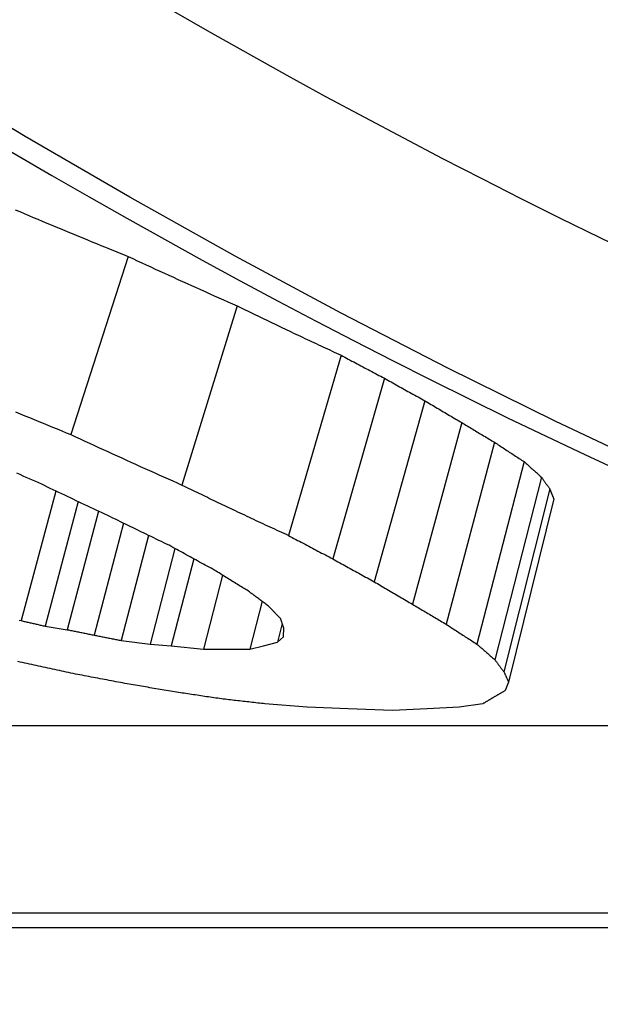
# Model space of a CAD drawing. Header units: millimetres. Extents: x 112 to 395, y 16 to 437.
# Tile 17 of 25: x 183.73 to 185.25, y 379.59 to 382.16. Entities that reach past the tile are written whole.
import ezdxf

# ---------------------------------------------------------------- set-up
doc = ezdxf.new("R2010")
doc.units = ezdxf.units.MM
doc.layers.add('Detail', color=2, linetype='Continuous')

msp = doc.modelspace()

# ---------------------------------------------------------------- linework, layer by layer
at = {"layer": 'Detail'}
for p, q in [((184.0163, 381.5421), (183.8668, 381.0766)), ((184.3006, 381.413), (184.1568, 380.9448)), ((184.5724, 381.2841), (184.4347, 380.8132)), ((184.6856, 381.2241), (184.5508, 380.7519)), ((184.791, 381.1653), (184.6591, 380.692)), ((184.8879, 381.1079), (184.7589, 380.6334)), ((184.9732, 381.0565), (184.8469, 380.5809)), ((185.0505, 381.006), (184.9269, 380.5293)), ((185.0955, 380.9657), (184.9741, 380.4881)), ((183.8275, 380.9291), (183.7372, 380.5904)), ((185.1175, 380.9347), (184.9978, 380.4565)), ((183.8854, 380.9016), (183.7992, 380.576)), ((185.1281, 380.9084), (185.0098, 380.4297)), ((183.939, 380.8765), (183.8573, 380.5668)), ((184.0044, 380.8449), (183.9278, 380.5526)), ((184.0697, 380.8132), (183.9981, 380.5386)), ((184.1385, 380.779), (184.0737, 380.5293)), ((184.1877, 380.7519), (184.1289, 380.5248)), ((184.2629, 380.7092), (184.213, 380.5155)), ((184.366, 380.641), (184.3337, 380.5155)), ((183.7992, 380.576), (183.8573, 380.5668)), ((184.4189, 380.5826), (184.4063, 380.5341)), ((184.4221, 380.548), (184.4226, 380.5714)), ((183.9981, 380.5386), (184.0737, 380.5293)), ((184.4063, 380.5341), (184.4221, 380.548)), ((184.0737, 380.5293), (184.1289, 380.5248)), ((184.1289, 380.5248), (184.213, 380.5155)), ((184.213, 380.5155), (184.2733, 380.5155)), ((184.2733, 380.5155), (184.3337, 380.5155)), ((184.3337, 380.5155), (184.37, 380.5248)), ((184.37, 380.5248), (184.4063, 380.5341)), ((185.0098, 380.4297), (185.0011, 380.4077)), ((184.4841, 380.3643), (184.3737, 380.373)), ((184.5905, 380.3601), (184.4841, 380.3643)), ((184.7063, 380.3558), (184.5905, 380.3601)), ((184.7974, 380.3601), (184.7063, 380.3558)), ((184.8805, 380.3643), (184.7974, 380.3601)), ((184.9424, 380.373), (184.8805, 380.3643)), ((176.5435, 380.3166), (186.9466, 380.3166)), ((188.6415, 379.8256), (176.4663, 379.8256)), ((176.5153, 379.7887), (188.9054, 379.7887))]:
    msp.add_line(p, q, dxfattribs=at)
at = {"layer": 'Detail', "flags": 128}
for points in [[(185.4135, 380.9783), (185.1314, 381.1118), (184.851, 381.2505), (184.5723, 381.3942), (184.2955, 381.5431), (184.0205, 381.697), (183.7474, 381.8559), (183.4763, 382.0199), (183.2073, 382.1888), (182.9404, 382.3626), (182.6757, 382.5414), (182.4132, 382.725), (182.1531, 382.9135)], [(183.7211, 381.664), (183.7331, 381.6593)], [(183.7331, 381.6593), (183.7448, 381.6543), (183.7566, 381.6494), (183.7684, 381.6444), (183.7802, 381.6395), (183.792, 381.6346), (183.8037, 381.6296), (183.8155, 381.6247), (183.8273, 381.6198), (183.8391, 381.6149), (183.8509, 381.61), (183.8627, 381.6051), (183.8745, 381.6002), (183.8863, 381.5954), (183.8981, 381.5905), (183.9099, 381.5856), (183.9217, 381.5808), (183.9335, 381.5759), (183.9453, 381.5711), (183.9572, 381.5662), (183.969, 381.5614), (183.9808, 381.5566), (183.9926, 381.5518), (184.0044, 381.5469), (184.0163, 381.5421)], [(184.0163, 381.5421), (184.0281, 381.5367), (184.0399, 381.5312), (184.0517, 381.5257), (184.0635, 381.5203), (184.0754, 381.5148), (184.0872, 381.5094), (184.099, 381.504), (184.1109, 381.4985), (184.1227, 381.4931), (184.1345, 381.4877), (184.1464, 381.4823), (184.1582, 381.477), (184.1701, 381.4716), (184.1819, 381.4662), (184.1938, 381.4609), (184.2056, 381.4555), (184.2175, 381.4502), (184.2293, 381.4448), (184.2412, 381.4395), (184.2531, 381.4342), (184.2649, 381.4289), (184.2768, 381.4236), (184.2887, 381.4183), (184.3006, 381.413)], [(184.3006, 381.413), (184.306, 381.4104), (184.3114, 381.4078), (184.3168, 381.4051), (184.3222, 381.4025), (184.3276, 381.3999), (184.333, 381.3973), (184.3385, 381.3946), (184.3439, 381.392), (184.3493, 381.3894), (184.3547, 381.3868), (184.3601, 381.3842), (184.3655, 381.3816), (184.371, 381.379), (184.3764, 381.3763), (184.3818, 381.3737), (184.3872, 381.3711), (184.3926, 381.3685), (184.3981, 381.3659), (184.4035, 381.3633), (184.4089, 381.3608), (184.4143, 381.3582), (184.4197, 381.3556), (184.4252, 381.353), (184.4306, 381.3504)], [(184.4306, 381.3504), (184.4365, 381.3476), (184.4424, 381.3448), (184.4483, 381.342), (184.4542, 381.3392), (184.4601, 381.3365), (184.466, 381.3337), (184.4719, 381.3309), (184.4778, 381.3281), (184.4837, 381.3253), (184.4896, 381.3226), (184.4955, 381.3198), (184.5014, 381.317), (184.5074, 381.3143), (184.5133, 381.3115), (184.5192, 381.3088), (184.5251, 381.306), (184.531, 381.3033), (184.5369, 381.3005), (184.5428, 381.2978), (184.5487, 381.295), (184.5547, 381.2923), (184.5606, 381.2895), (184.5665, 381.2868), (184.5724, 381.2841)], [(184.5724, 381.2841), (184.5771, 381.2815), (184.5818, 381.279), (184.5865, 381.2765), (184.5912, 381.274), (184.596, 381.2714), (184.6007, 381.2689), (184.6054, 381.2664), (184.6101, 381.2639), (184.6148, 381.2614), (184.6195, 381.2589), (184.6242, 381.2564), (184.6289, 381.2539), (184.6337, 381.2514), (184.6384, 381.2489), (184.6431, 381.2464), (184.6478, 381.2439), (184.6525, 381.2414), (184.6573, 381.2389), (184.662, 381.2365), (184.6667, 381.234), (184.6714, 381.2315), (184.6761, 381.229), (184.6809, 381.2265), (184.6856, 381.2241)], [(184.6856, 381.2241), (184.69, 381.2216), (184.6944, 381.2191), (184.6987, 381.2166), (184.7031, 381.2142), (184.7075, 381.2117), (184.7119, 381.2093), (184.7163, 381.2068), (184.7207, 381.2043), (184.7251, 381.2019), (184.7295, 381.1994), (184.7338, 381.197), (184.7382, 381.1945), (184.7426, 381.1921), (184.747, 381.1897), (184.7514, 381.1872), (184.7558, 381.1848), (184.7602, 381.1823), (184.7646, 381.1799), (184.769, 381.1775), (184.7734, 381.175), (184.7778, 381.1726), (184.7822, 381.1702), (184.7866, 381.1678), (184.791, 381.1653)], [(184.791, 381.1653), (184.795, 381.1629), (184.799, 381.1605), (184.8031, 381.1581), (184.8071, 381.1557), (184.8112, 381.1533), (184.8152, 381.1509), (184.8192, 381.1485), (184.8233, 381.1461), (184.8273, 381.1437), (184.8313, 381.1413), (184.8354, 381.1389), (184.8394, 381.1365), (184.8435, 381.1341), (184.8475, 381.1317), (184.8515, 381.1293), (184.8556, 381.1269), (184.8596, 381.1245), (184.8637, 381.1221), (184.8677, 381.1198), (184.8717, 381.1174), (184.8758, 381.115), (184.8798, 381.1126), (184.8839, 381.1103), (184.8879, 381.1079)], [(183.7225, 381.1359), (183.7345, 381.131), (183.7465, 381.126), (183.7585, 381.121), (183.7706, 381.1161), (183.7826, 381.1111), (183.7946, 381.1062), (183.8066, 381.1012), (183.8187, 381.0963), (183.8307, 381.0914), (183.8427, 381.0864), (183.8547, 381.0815), (183.8668, 381.0766)], [(184.8879, 381.1079), (184.8915, 381.1057), (184.895, 381.1036), (184.8986, 381.1014), (184.9021, 381.0993), (184.9057, 381.0971), (184.9092, 381.095), (184.9128, 381.0928), (184.9163, 381.0907), (184.9199, 381.0885), (184.9234, 381.0864), (184.927, 381.0842), (184.9306, 381.0821), (184.9341, 381.0799), (184.9377, 381.0778), (184.9412, 381.0757), (184.9448, 381.0735), (184.9483, 381.0714), (184.9519, 381.0693), (184.9555, 381.0671), (184.959, 381.065), (184.9626, 381.0629), (184.9661, 381.0607), (184.9697, 381.0586), (184.9732, 381.0565)], [(183.8668, 381.0766), (183.8788, 381.071), (183.8909, 381.0655), (183.9029, 381.0599), (183.915, 381.0543), (183.9271, 381.0488), (183.9391, 381.0432), (183.9512, 381.0377), (183.9633, 381.0321), (183.9754, 381.0266), (183.9874, 381.0211), (183.9995, 381.0156), (184.0116, 381.0101), (184.0237, 381.0046), (184.0358, 380.9991), (184.0479, 380.9937), (184.06, 380.9882), (184.0721, 380.9828), (184.0842, 380.9773), (184.0963, 380.9719), (184.1084, 380.9665), (184.1205, 380.961), (184.1326, 380.9556), (184.1447, 380.9502), (184.1568, 380.9448)], [(184.9732, 381.0565), (184.9765, 381.0544), (184.9797, 381.0523), (184.9829, 381.0501), (184.9861, 381.048), (184.9893, 381.0459), (184.9925, 381.0438), (184.9957, 381.0417), (184.999, 381.0395), (185.0022, 381.0374), (185.0054, 381.0353), (185.0086, 381.0332), (185.0118, 381.0311), (185.0151, 381.029), (185.0183, 381.0269), (185.0215, 381.0248), (185.0247, 381.0227), (185.0279, 381.0206), (185.0312, 381.0185), (185.0344, 381.0164), (185.0376, 381.0143), (185.0408, 381.0122), (185.044, 381.0102), (185.0473, 381.0081), (185.0505, 381.006)], [(185.0505, 381.006), (185.0524, 381.0043), (185.0542, 381.0026), (185.0561, 381.0009), (185.058, 380.9992), (185.0599, 380.9975), (185.0617, 380.9958), (185.0636, 380.9942), (185.0655, 380.9925), (185.0674, 380.9908), (185.0692, 380.9891), (185.0711, 380.9874), (185.073, 380.9857), (185.0748, 380.9841), (185.0767, 380.9824), (185.0786, 380.9807), (185.0805, 380.979), (185.0824, 380.9774), (185.0842, 380.9757), (185.0861, 380.974), (185.088, 380.9723), (185.0899, 380.9707), (185.0917, 380.969), (185.0936, 380.9673), (185.0955, 380.9657)], [(183.783, 380.9504), (183.7748, 380.954), (183.7666, 380.9575), (183.7584, 380.9611), (183.7503, 380.9648), (183.7421, 380.9684), (183.7339, 380.972), (183.7257, 380.9756)], [(183.9632, 380.8652), (183.9557, 380.8687), (183.9482, 380.8722), (183.9407, 380.8757), (183.9331, 380.8792), (183.9256, 380.8827), (183.9181, 380.8862), (183.9106, 380.8898), (183.9031, 380.8933), (183.8955, 380.8968), (183.888, 380.9004), (183.8805, 380.9039), (183.873, 380.9075), (183.8655, 380.911), (183.858, 380.9146), (183.8505, 380.9181), (183.843, 380.9217), (183.8355, 380.9253), (183.828, 380.9288), (183.8205, 380.9324), (183.813, 380.936), (183.8055, 380.9396), (183.798, 380.9432), (183.7905, 380.9468), (183.783, 380.9504)], [(185.0955, 380.9657), (185.0964, 380.9644), (185.0973, 380.9631), (185.0982, 380.9618), (185.0992, 380.9605), (185.1001, 380.9592), (185.101, 380.9579), (185.1019, 380.9566), (185.1028, 380.9553), (185.1037, 380.954), (185.1047, 380.9527), (185.1056, 380.9514), (185.1065, 380.9501), (185.1074, 380.9488), (185.1083, 380.9475), (185.1092, 380.9462), (185.1102, 380.945), (185.1111, 380.9437), (185.112, 380.9424), (185.1129, 380.9411), (185.1138, 380.9398), (185.1148, 380.9385), (185.1157, 380.9372), (185.1166, 380.936), (185.1175, 380.9347)], [(184.1568, 380.9448), (184.1624, 380.9422), (184.1679, 380.9395), (184.1734, 380.9368), (184.179, 380.9341), (184.1845, 380.9314), (184.19, 380.9287), (184.1956, 380.9261), (184.2011, 380.9234), (184.2066, 380.9207), (184.2122, 380.918), (184.2177, 380.9154), (184.2232, 380.9127), (184.2288, 380.91), (184.2343, 380.9074), (184.2399, 380.9047), (184.2454, 380.9021), (184.2509, 380.8994), (184.2565, 380.8968), (184.262, 380.8941), (184.2676, 380.8915), (184.2731, 380.8888), (184.2786, 380.8862), (184.2842, 380.8835), (184.2897, 380.8809)], [(185.1175, 380.9347), (185.118, 380.9336), (185.1184, 380.9325), (185.1188, 380.9314), (185.1193, 380.9303), (185.1197, 380.9292), (185.1201, 380.9281), (185.1206, 380.927), (185.121, 380.9259), (185.1215, 380.9248), (185.1219, 380.9237), (185.1223, 380.9226), (185.1228, 380.9215), (185.1232, 380.9204), (185.1237, 380.9193), (185.1241, 380.9182), (185.1245, 380.9171), (185.125, 380.916), (185.1254, 380.9149), (185.1259, 380.9139), (185.1263, 380.9128), (185.1267, 380.9117), (185.1272, 380.9106), (185.1276, 380.9095), (185.1281, 380.9084)], [(184.2897, 380.8809), (184.2958, 380.878), (184.3018, 380.8752), (184.3078, 380.8723), (184.3139, 380.8695), (184.3199, 380.8667), (184.3259, 380.8638), (184.332, 380.861), (184.338, 380.8582), (184.344, 380.8553), (184.3501, 380.8525), (184.3561, 380.8497), (184.3622, 380.8468), (184.3682, 380.844), (184.3742, 380.8412), (184.3803, 380.8384), (184.3863, 380.8356), (184.3924, 380.8328), (184.3984, 380.83), (184.4044, 380.8272), (184.4105, 380.8244), (184.4165, 380.8216), (184.4226, 380.8188), (184.4286, 380.816), (184.4347, 380.8132)], [(184.1232, 380.7875), (184.1165, 380.7907), (184.1099, 380.7939), (184.1032, 380.7971), (184.0965, 380.8003), (184.0898, 380.8035), (184.0832, 380.8067), (184.0765, 380.8099), (184.0698, 380.8132), (184.0631, 380.8164), (184.0565, 380.8196), (184.0498, 380.8228), (184.0431, 380.8261), (184.0365, 380.8293), (184.0298, 380.8326), (184.0231, 380.8358), (184.0165, 380.8391), (184.0098, 380.8423), (184.0032, 380.8456), (183.9965, 380.8488), (183.9898, 380.8521), (183.9832, 380.8553), (183.9765, 380.8586), (183.9699, 380.8619), (183.9632, 380.8652)], [(184.4347, 380.8132), (184.4395, 380.8106), (184.4443, 380.808), (184.4492, 380.8054), (184.454, 380.8029), (184.4588, 380.8003), (184.4637, 380.7977), (184.4685, 380.7952), (184.4733, 380.7926), (184.4782, 380.79), (184.483, 380.7875), (184.4878, 380.7849), (184.4927, 380.7824), (184.4975, 380.7798), (184.5023, 380.7773), (184.5072, 380.7747), (184.512, 380.7722), (184.5169, 380.7697), (184.5217, 380.7671), (184.5265, 380.7646), (184.5314, 380.762), (184.5362, 380.7595), (184.5411, 380.757), (184.5459, 380.7544), (184.5508, 380.7519)], [(184.2427, 380.7219), (184.2377, 380.7246), (184.2327, 380.7273), (184.2277, 380.73), (184.2227, 380.7327), (184.2177, 380.7354), (184.2127, 380.7382), (184.2078, 380.7409), (184.2028, 380.7436), (184.1978, 380.7463), (184.1928, 380.749), (184.1879, 380.7518), (184.1829, 380.7545), (184.1779, 380.7572), (184.1729, 380.76), (184.168, 380.7627), (184.163, 380.7655), (184.158, 380.7682), (184.153, 380.771), (184.1481, 380.7737), (184.1431, 380.7765), (184.1381, 380.7792), (184.1331, 380.782), (184.1282, 380.7847), (184.1232, 380.7875)], [(184.5508, 380.7519), (184.5553, 380.7494), (184.5598, 380.7469), (184.5643, 380.7444), (184.5688, 380.7418), (184.5733, 380.7393), (184.5778, 380.7368), (184.5823, 380.7343), (184.5868, 380.7318), (184.5913, 380.7293), (184.5958, 380.7268), (184.6004, 380.7243), (184.6049, 380.7218), (184.6094, 380.7193), (184.6139, 380.7168), (184.6184, 380.7143), (184.6229, 380.7118), (184.6274, 380.7093), (184.632, 380.7068), (184.6365, 380.7044), (184.641, 380.7019), (184.6455, 380.6994), (184.65, 380.6969), (184.6545, 380.6945), (184.6591, 380.692)], [(184.3306, 380.6674), (184.3269, 380.6697), (184.3233, 380.6719), (184.3196, 380.6742), (184.3159, 380.6764), (184.3123, 380.6787), (184.3086, 380.6809), (184.3049, 380.6832), (184.3013, 380.6855), (184.2976, 380.6877), (184.2939, 380.69), (184.2903, 380.6922), (184.2866, 380.6945), (184.2829, 380.6968), (184.2793, 380.6991), (184.2756, 380.7013), (184.2719, 380.7036), (184.2683, 380.7059), (184.2646, 380.7082), (184.261, 380.7104), (184.2573, 380.7127), (184.2536, 380.715), (184.25, 380.7173), (184.2463, 380.7196), (184.2427, 380.7219)], [(184.6591, 380.692), (184.6632, 380.6895), (184.6674, 380.6871), (184.6715, 380.6846), (184.6757, 380.6821), (184.6798, 380.6797), (184.684, 380.6772), (184.6882, 380.6748), (184.6923, 380.6723), (184.6965, 380.6698), (184.7006, 380.6674), (184.7048, 380.665), (184.709, 380.6625), (184.7131, 380.6601), (184.7173, 380.6576), (184.7214, 380.6552), (184.7256, 380.6528), (184.7298, 380.6503), (184.7339, 380.6479), (184.7381, 380.6455), (184.7423, 380.643), (184.7464, 380.6406), (184.7506, 380.6382), (184.7548, 380.6358), (184.7589, 380.6334)], [(184.3827, 380.6286), (184.3806, 380.6302), (184.3784, 380.6318), (184.3762, 380.6334), (184.374, 380.635), (184.3719, 380.6366), (184.3697, 380.6383), (184.3675, 380.6399), (184.3654, 380.6415), (184.3632, 380.6431), (184.361, 380.6447), (184.3588, 380.6463), (184.3567, 380.6479), (184.3545, 380.6496), (184.3523, 380.6512), (184.3501, 380.6528), (184.348, 380.6544), (184.3458, 380.656), (184.3436, 380.6577), (184.3415, 380.6593), (184.3393, 380.6609), (184.3371, 380.6625), (184.335, 380.6642), (184.3328, 380.6658), (184.3306, 380.6674)], [(184.4148, 380.5951), (184.4135, 380.5965), (184.4121, 380.5978), (184.4108, 380.5992), (184.4094, 380.6006), (184.4081, 380.602), (184.4068, 380.6034), (184.4054, 380.6048), (184.4041, 380.6062), (184.4028, 380.6076), (184.4014, 380.609), (184.4001, 380.6104), (184.3988, 380.6118), (184.3974, 380.6132), (184.3961, 380.6146), (184.3947, 380.616), (184.3934, 380.6174), (184.3921, 380.6188), (184.3907, 380.6202), (184.3894, 380.6216), (184.3881, 380.623), (184.3867, 380.6244), (184.3854, 380.6258), (184.3841, 380.6272), (184.3827, 380.6286)], [(184.7589, 380.6334), (184.7626, 380.6311), (184.7663, 380.6289), (184.7699, 380.6267), (184.7736, 380.6245), (184.7772, 380.6223), (184.7809, 380.6201), (184.7846, 380.6179), (184.7882, 380.6157), (184.7919, 380.6135), (184.7956, 380.6114), (184.7992, 380.6092), (184.8029, 380.607), (184.8066, 380.6048), (184.8102, 380.6026), (184.8139, 380.6004), (184.8176, 380.5982), (184.8212, 380.5961), (184.8249, 380.5939), (184.8286, 380.5917), (184.8322, 380.5895), (184.8359, 380.5874), (184.8396, 380.5852), (184.8433, 380.583), (184.8469, 380.5809)], [(183.7315, 380.5918), (183.7372, 380.5904)], [(183.7372, 380.5904), (183.7398, 380.5898), (183.7423, 380.5892), (183.7449, 380.5886), (183.7475, 380.588), (183.7501, 380.5874), (183.7527, 380.5868), (183.7552, 380.5862), (183.7578, 380.5856), (183.7604, 380.585), (183.763, 380.5844), (183.7656, 380.5838), (183.7682, 380.5832), (183.7707, 380.5826), (183.7733, 380.582), (183.7759, 380.5814), (183.7785, 380.5808), (183.7811, 380.5802), (183.7837, 380.5796), (183.7862, 380.579), (183.7888, 380.5784), (183.7914, 380.5778), (183.794, 380.5772), (183.7966, 380.5766), (183.7992, 380.576)], [(184.4226, 380.5714), (184.4223, 380.5724), (184.422, 380.5734), (184.4217, 380.5743), (184.4213, 380.5753), (184.421, 380.5763), (184.4207, 380.5773), (184.4203, 380.5783), (184.42, 380.5793), (184.4197, 380.5802), (184.4194, 380.5812), (184.419, 380.5822), (184.4187, 380.5832), (184.4184, 380.5842), (184.4181, 380.5852), (184.4177, 380.5862), (184.4174, 380.5872), (184.4171, 380.5881), (184.4168, 380.5891), (184.4164, 380.5901), (184.4161, 380.5911), (184.4158, 380.5921), (184.4154, 380.5931), (184.4151, 380.5941), (184.4148, 380.5951)], [(183.8573, 380.5668), (183.8602, 380.5662), (183.8631, 380.5656), (183.8661, 380.565), (183.869, 380.5644), (183.8719, 380.5638), (183.8749, 380.5632), (183.8778, 380.5626), (183.8808, 380.562), (183.8837, 380.5614), (183.8866, 380.5608), (183.8896, 380.5602), (183.8925, 380.5597), (183.8954, 380.5591), (183.8984, 380.5585), (183.9013, 380.5579), (183.9043, 380.5573), (183.9072, 380.5567), (183.9101, 380.5561), (183.9131, 380.5555), (183.916, 380.5549), (183.9189, 380.5543), (183.9219, 380.5537), (183.9248, 380.5532), (183.9278, 380.5526)], [(184.8469, 380.5809), (184.8503, 380.5787), (184.8536, 380.5765), (184.8569, 380.5744), (184.8602, 380.5722), (184.8636, 380.57), (184.8669, 380.5679), (184.8702, 380.5657), (184.8735, 380.5636), (184.8769, 380.5614), (184.8802, 380.5593), (184.8835, 380.5571), (184.8869, 380.555), (184.8902, 380.5528), (184.8935, 380.5507), (184.8969, 380.5485), (184.9002, 380.5464), (184.9035, 380.5442), (184.9069, 380.5421), (184.9102, 380.54), (184.9135, 380.5378), (184.9169, 380.5357), (184.9202, 380.5336), (184.9235, 380.5314), (184.9269, 380.5293)], [(183.9278, 380.5526), (183.9307, 380.552), (183.9336, 380.5514), (183.9365, 380.5508), (183.9395, 380.5502), (183.9424, 380.5497), (183.9453, 380.5491), (183.9483, 380.5485), (183.9512, 380.5479), (183.9541, 380.5473), (183.9571, 380.5467), (183.96, 380.5462), (183.9629, 380.5456), (183.9659, 380.545), (183.9688, 380.5444), (183.9717, 380.5438), (183.9747, 380.5433), (183.9776, 380.5427), (183.9805, 380.5421), (183.9835, 380.5415), (183.9864, 380.5409), (183.9893, 380.5404), (183.9923, 380.5398), (183.9952, 380.5392), (183.9981, 380.5386)], [(184.9269, 380.5293), (184.9288, 380.5276), (184.9308, 380.5259), (184.9328, 380.5241), (184.9347, 380.5224), (184.9367, 380.5207), (184.9386, 380.519), (184.9406, 380.5172), (184.9426, 380.5155), (184.9445, 380.5138), (184.9465, 380.5121), (184.9485, 380.5104), (184.9504, 380.5086), (184.9524, 380.5069), (184.9544, 380.5052), (184.9563, 380.5035), (184.9583, 380.5018), (184.9603, 380.5001), (184.9622, 380.4984), (184.9642, 380.4967), (184.9662, 380.495), (184.9682, 380.4933), (184.9701, 380.4915), (184.9721, 380.4898), (184.9741, 380.4881)], [(184.9741, 380.4881), (184.975, 380.4868), (184.976, 380.4855), (184.977, 380.4842), (184.978, 380.4828), (184.979, 380.4815), (184.98, 380.4802), (184.981, 380.4789), (184.982, 380.4776), (184.9829, 380.4762), (184.9839, 380.4749), (184.9849, 380.4736), (184.9859, 380.4723), (184.9869, 380.471), (184.9879, 380.4696), (184.9889, 380.4683), (184.9899, 380.467), (184.9909, 380.4657), (184.9918, 380.4644), (184.9928, 380.4631), (184.9938, 380.4618), (184.9948, 380.4604), (184.9958, 380.4591), (184.9968, 380.4578), (184.9978, 380.4565)], [(183.8728, 380.4519), (183.8668, 380.4532), (183.8607, 380.4546), (183.8547, 380.4559), (183.8487, 380.4572), (183.8427, 380.4585), (183.8366, 380.4598), (183.8306, 380.4611), (183.8246, 380.4624), (183.8186, 380.4637), (183.8126, 380.465), (183.8065, 380.4663), (183.8005, 380.4677), (183.7945, 380.469), (183.7885, 380.4703), (183.7825, 380.4716), (183.7764, 380.4729), (183.7704, 380.4742), (183.7644, 380.4756), (183.7584, 380.4769), (183.7524, 380.4782), (183.7464, 380.4795), (183.7403, 380.4809), (183.7343, 380.4822), (183.7283, 380.4835)], [(184.0135, 380.4253), (184.0077, 380.4264), (184.0018, 380.4275), (183.9959, 380.4287), (183.9901, 380.4298), (183.9842, 380.4309), (183.9783, 380.432), (183.9725, 380.4331), (183.9666, 380.4342), (183.9607, 380.4353), (183.9549, 380.4364), (183.949, 380.4375), (183.9431, 380.4386), (183.9373, 380.4397), (183.9314, 380.4408), (183.9255, 380.4419), (183.9197, 380.443), (183.9138, 380.4441), (183.908, 380.4453), (183.9021, 380.4464), (183.8962, 380.4475), (183.8904, 380.4486), (183.8845, 380.4497), (183.8786, 380.4508), (183.8728, 380.4519)], [(184.9978, 380.4565), (184.9983, 380.4554), (184.9988, 380.4543), (184.9993, 380.4531), (184.9998, 380.452), (185.0003, 380.4509), (185.0008, 380.4498), (185.0013, 380.4487), (185.0018, 380.4475), (185.0023, 380.4464), (185.0028, 380.4453), (185.0033, 380.4442), (185.0038, 380.4431), (185.0043, 380.442), (185.0048, 380.4408), (185.0053, 380.4397), (185.0058, 380.4386), (185.0063, 380.4375), (185.0068, 380.4364), (185.0073, 380.4353), (185.0078, 380.4341), (185.0083, 380.433), (185.0088, 380.4319), (185.0093, 380.4308), (185.0098, 380.4297)], [(184.1429, 380.4034), (184.1375, 380.4043), (184.1321, 380.4052), (184.1267, 380.4061), (184.1213, 380.407), (184.1159, 380.4079), (184.1105, 380.4088), (184.1051, 380.4098), (184.0997, 380.4107), (184.0943, 380.4116), (184.089, 380.4125), (184.0836, 380.4134), (184.0782, 380.4143), (184.0728, 380.4152), (184.0674, 380.4162), (184.062, 380.4171), (184.0566, 380.418), (184.0512, 380.4189), (184.0459, 380.4198), (184.0405, 380.4208), (184.0351, 380.4217), (184.0297, 380.4226), (184.0243, 380.4235), (184.0189, 380.4244), (184.0135, 380.4253)], [(184.26, 380.3859), (184.2552, 380.3866), (184.2503, 380.3874), (184.2454, 380.3881), (184.2405, 380.3888), (184.2356, 380.3895), (184.2307, 380.3903), (184.2259, 380.391), (184.221, 380.3917), (184.2161, 380.3924), (184.2112, 380.3932), (184.2063, 380.3939), (184.2014, 380.3946), (184.1966, 380.3953), (184.1917, 380.3961), (184.1868, 380.3968), (184.1819, 380.3975), (184.177, 380.3983), (184.1721, 380.399), (184.1673, 380.3997), (184.1624, 380.4005), (184.1575, 380.4012), (184.1526, 380.4019), (184.1477, 380.4026), (184.1429, 380.4034)], [(184.3737, 380.373), (184.369, 380.3735), (184.3643, 380.374), (184.3595, 380.3746), (184.3548, 380.3751), (184.3501, 380.3757), (184.3453, 380.3762), (184.3406, 380.3767), (184.3358, 380.3773), (184.3311, 380.3778), (184.3264, 380.3784), (184.3216, 380.3789), (184.3169, 380.3794), (184.3121, 380.38), (184.3074, 380.3805), (184.3027, 380.381), (184.2979, 380.3816), (184.2932, 380.3821), (184.2885, 380.3827), (184.2837, 380.3832), (184.279, 380.3837), (184.2742, 380.3843), (184.2695, 380.3848), (184.2648, 380.3854), (184.26, 380.3859)], [(184.9713, 380.3903), (184.9701, 380.3896), (184.9689, 380.3889), (184.9677, 380.3882), (184.9665, 380.3874), (184.9653, 380.3867), (184.9641, 380.386), (184.9629, 380.3853), (184.9617, 380.3845), (184.9605, 380.3838), (184.9593, 380.3831), (184.9581, 380.3824), (184.9569, 380.3816), (184.9557, 380.3809), (184.9544, 380.3802), (184.9532, 380.3795), (184.952, 380.3787), (184.9508, 380.378), (184.9496, 380.3773), (184.9484, 380.3766), (184.9472, 380.3759), (184.946, 380.3751), (184.9448, 380.3744), (184.9436, 380.3737), (184.9424, 380.373)], [(185.0011, 380.4077), (184.9999, 380.407), (184.9986, 380.4062), (184.9974, 380.4055), (184.9962, 380.4048), (184.9949, 380.4041), (184.9937, 380.4033), (184.9924, 380.4026), (184.9912, 380.4019), (184.9899, 380.4012), (184.9887, 380.4004), (184.9875, 380.3997), (184.9862, 380.399), (184.985, 380.3983), (184.9837, 380.3976), (184.9825, 380.3968), (184.9813, 380.3961), (184.98, 380.3954), (184.9788, 380.3947), (184.9775, 380.3939), (184.9763, 380.3932), (184.9751, 380.3925), (184.9738, 380.3918), (184.9726, 380.3911), (184.9713, 380.3903)]]:
    msp.add_lwpolyline(points, dxfattribs=at)
at = {"layer": 'Detail'}
for centre, major_axis, start_param, end_param in [((198.5508, 403.8865), (0, 24.75), 5.206701, 10.240675), ((192.527, 403.8865), (0, -24), 5.73995, 6.101734), ((192.4239, 403.8865), (0, -24.5), 5.748079, 6.09358)]:
    msp.add_ellipse(centre, major_axis=major_axis, ratio=0.819152, start_param=start_param, end_param=end_param, dxfattribs=at)

doc.saveas('drawing.dxf')
